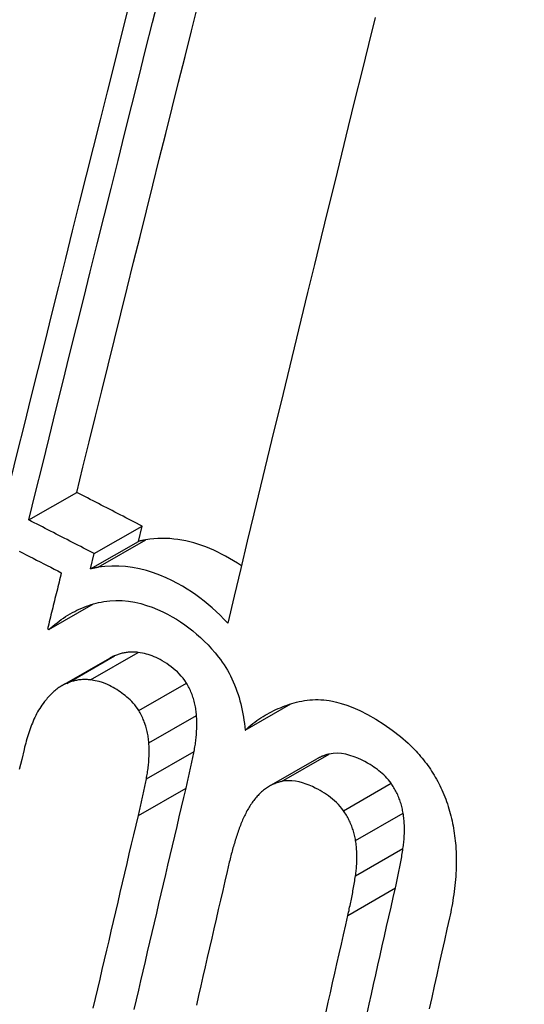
# Model space of a CAD drawing. Header units: inches. Extents: x 532.5 to 626.4, y 208.3 to 286.7.
# Tile 9 of 106: x 577.9052 to 577.9672, y 248.0772 to 248.1981. Entities that reach past the tile are written whole.
import ezdxf

# ---------------------------------------------------------------- set-up
doc = ezdxf.new("R2010")
doc.units = ezdxf.units.IN
doc.header["$MEASUREMENT"] = 0
doc.layers.add('Visible Edges(ANSI)', color=7, linetype='Continuous', lineweight=25)
doc.layers.add('Visible Tangent Edges(ANSI)', color=7, linetype='Continuous', lineweight=25)

msp = doc.modelspace()

# ---------------------------------------------------------------- linework, layer by layer
at = {"layer": 'Visible Edges(ANSI)'}
for p, q in [((577.90631, 248.13669), (577.91219, 248.14007)), ((577.91435, 248.13255), (577.92022, 248.13593)), ((577.91977, 248.13406), (577.92022, 248.13593)), ((577.9139, 248.13068), (577.91977, 248.13406)), ((577.9139, 248.13068), (577.91435, 248.13255)), ((577.90877, 248.12323), (577.91424, 248.12637)), ((577.90861, 248.12331), (577.90877, 248.12323)), ((577.9104, 248.11635), (577.91627, 248.11973)), ((577.93288, 248.11088), (577.9385, 248.11411)), ((577.93584, 248.10399), (577.94169, 248.10735))]:
    msp.add_line(p, q, dxfattribs=at)
at = {"layer": 'Visible Edges(ANSI)', "flags": 128}
for points in [[(577.90631, 248.13669), (577.90714, 248.14004), (577.90797, 248.1434), (577.9088, 248.14677), (577.90964, 248.15015), (577.91048, 248.15354), (577.91132, 248.15694), (577.91216, 248.16034), (577.91301, 248.16374), (577.91386, 248.16715), (577.91471, 248.17056), (577.91556, 248.17397), (577.91641, 248.17738), (577.91726, 248.18079), (577.91811, 248.18419), (577.91896, 248.18759), (577.91981, 248.19099), (577.92065, 248.19437), (577.9215, 248.19775), (577.92234, 248.20112)], [(577.91847, 248.19938), (577.91762, 248.196), (577.91677, 248.19261), (577.91592, 248.18922), (577.91507, 248.18581), (577.91421, 248.18241), (577.91336, 248.179), (577.91251, 248.17559), (577.91165, 248.17217), (577.9108, 248.16876), (577.90995, 248.16535), (577.9091, 248.16194), (577.90826, 248.15854), (577.90741, 248.15514), (577.90657, 248.15175), (577.90573, 248.14837), (577.90489, 248.145), (577.90406, 248.14163), (577.90323, 248.13828)], [(577.91219, 248.14007), (577.91295, 248.14318), (577.91372, 248.14629), (577.9145, 248.14942), (577.91527, 248.15255), (577.91605, 248.15569), (577.91683, 248.15884), (577.91761, 248.16199), (577.9184, 248.16515), (577.91918, 248.16831), (577.91997, 248.17147), (577.92076, 248.17463), (577.92154, 248.17779), (577.92233, 248.18095), (577.92312, 248.18411), (577.92391, 248.18727), (577.9247, 248.19042), (577.92549, 248.19357), (577.92627, 248.19672), (577.92706, 248.19985)], [(577.94884, 248.19836), (577.94801, 248.19503), (577.94719, 248.19168), (577.94636, 248.18832), (577.94553, 248.18496), (577.9447, 248.18158), (577.94387, 248.1782), (577.94304, 248.17481), (577.94221, 248.17142), (577.94138, 248.16802), (577.94055, 248.16462), (577.93972, 248.16122), (577.93889, 248.15782), (577.93806, 248.15442), (577.93724, 248.15102), (577.93641, 248.14762), (577.93559, 248.14423), (577.93477, 248.14084), (577.93396, 248.13745), (577.93314, 248.13408), (577.93233, 248.13071), (577.93153, 248.12735), (577.93073, 248.124)], [(577.92022, 248.13593), (577.91989, 248.1361), (577.91955, 248.13628), (577.91922, 248.13645), (577.91888, 248.13662), (577.91855, 248.13679), (577.91821, 248.13696), (577.91788, 248.13714), (577.91754, 248.13731), (577.91721, 248.13748), (577.91687, 248.13765), (577.91654, 248.13783), (577.9162, 248.138), (577.91587, 248.13817), (577.91553, 248.13834), (577.9152, 248.13852), (577.91486, 248.13869), (577.91453, 248.13886), (577.91419, 248.13903), (577.91386, 248.13921), (577.91352, 248.13938), (577.91319, 248.13955), (577.91286, 248.13972), (577.91252, 248.1399), (577.91219, 248.14007)], [(577.91435, 248.13255), (577.91402, 248.13272), (577.91368, 248.1329), (577.91335, 248.13307), (577.91301, 248.13324), (577.91268, 248.13341), (577.91234, 248.13358), (577.912, 248.13376), (577.91167, 248.13393), (577.91133, 248.1341), (577.911, 248.13427), (577.91066, 248.13444), (577.91033, 248.13462), (577.90999, 248.13479), (577.90966, 248.13496), (577.90932, 248.13513), (577.90899, 248.13531), (577.90866, 248.13548), (577.90832, 248.13565), (577.90799, 248.13582), (577.90765, 248.136), (577.90732, 248.13617), (577.90698, 248.13634), (577.90665, 248.13651), (577.90631, 248.13669)], [(577.92069, 248.13424), (577.92065, 248.13424), (577.92062, 248.13423), (577.92058, 248.13422), (577.92054, 248.13422), (577.9205, 248.13421), (577.92046, 248.1342), (577.92042, 248.1342), (577.92038, 248.13419), (577.92034, 248.13418), (577.92031, 248.13417), (577.92027, 248.13417), (577.92023, 248.13416), (577.92019, 248.13415), (577.92015, 248.13414), (577.92011, 248.13413), (577.92007, 248.13413), (577.92003, 248.13412), (577.92, 248.13411), (577.91996, 248.1341), (577.91992, 248.13409), (577.91988, 248.13409), (577.91984, 248.13408), (577.9198, 248.13407), (577.91977, 248.13406)], [(577.93242, 248.13105), (577.93194, 248.13137), (577.93145, 248.13167), (577.93096, 248.13197), (577.93047, 248.13224), (577.92999, 248.1325), (577.92951, 248.13274), (577.92902, 248.13297), (577.92854, 248.13318), (577.92805, 248.13337), (577.92757, 248.13355), (577.92708, 248.13371), (577.92659, 248.13386), (577.92609, 248.13399), (577.9256, 248.13411), (577.92511, 248.1342), (577.92461, 248.13428), (577.92411, 248.13434), (577.92362, 248.13439), (577.92313, 248.13441), (577.92263, 248.13441), (577.92215, 248.1344), (577.92166, 248.13437), (577.92117, 248.13432), (577.92069, 248.13424)], [(577.90511, 248.13287), (577.90554, 248.13264), (577.90598, 248.13242), (577.90641, 248.1322), (577.90684, 248.13198), (577.90727, 248.13176), (577.9077, 248.13153), (577.90814, 248.13131), (577.90857, 248.13109), (577.909, 248.13087), (577.90943, 248.13065), (577.90986, 248.13042), (577.9103, 248.1302)], [(577.9103, 248.1302), (577.91023, 248.12991), (577.91016, 248.12963), (577.91009, 248.12934), (577.91002, 248.12905), (577.90995, 248.12877), (577.90988, 248.12848), (577.90981, 248.12819), (577.90974, 248.1279), (577.90967, 248.12762), (577.90959, 248.12733), (577.90952, 248.12704), (577.90945, 248.12675), (577.90938, 248.12647), (577.90931, 248.12618), (577.90924, 248.12589), (577.90917, 248.1256), (577.9091, 248.12532), (577.90903, 248.12503), (577.90896, 248.12474), (577.90889, 248.12445), (577.90882, 248.12417), (577.90875, 248.12388), (577.90868, 248.12359), (577.90861, 248.12331)], [(577.91482, 248.13087), (577.91479, 248.13086), (577.91475, 248.13085), (577.91471, 248.13084), (577.91467, 248.13084), (577.91463, 248.13083), (577.91459, 248.13082), (577.91455, 248.13082), (577.91451, 248.13081), (577.91447, 248.1308), (577.91444, 248.13079), (577.9144, 248.13079), (577.91436, 248.13078), (577.91432, 248.13077), (577.91428, 248.13076), (577.91424, 248.13076), (577.9142, 248.13075), (577.91417, 248.13074), (577.91413, 248.13073), (577.91409, 248.13072), (577.91405, 248.13071), (577.91401, 248.13071), (577.91397, 248.1307), (577.91393, 248.13069), (577.9139, 248.13068)], [(577.93073, 248.124), (577.93027, 248.1245), (577.9298, 248.12498), (577.92932, 248.12544), (577.92883, 248.12589), (577.92833, 248.12632), (577.92783, 248.12673), (577.92732, 248.12713), (577.9268, 248.1275), (577.92627, 248.12786), (577.92574, 248.1282), (577.92518, 248.12854), (577.92456, 248.12889), (577.92389, 248.12924), (577.92317, 248.12958), (577.92241, 248.12991), (577.9216, 248.13021), (577.92076, 248.13047), (577.9199, 248.13069), (577.91905, 248.13086), (577.9182, 248.13097), (577.91735, 248.13103), (577.9165, 248.13103), (577.91566, 248.13098), (577.91482, 248.13087)], [(577.90877, 248.12323), (577.90902, 248.12345), (577.90927, 248.12366), (577.90952, 248.12387), (577.90978, 248.12407), (577.91004, 248.12427), (577.9103, 248.12446), (577.91056, 248.12464), (577.91083, 248.12482), (577.9111, 248.12499), (577.91138, 248.12515), (577.91166, 248.12531), (577.91194, 248.12546), (577.91222, 248.1256), (577.91251, 248.12574), (577.9128, 248.12586), (577.91309, 248.12598), (577.91338, 248.1261), (577.91368, 248.1262), (577.91397, 248.1263), (577.91427, 248.12639), (577.91458, 248.12647), (577.91488, 248.12654), (577.91519, 248.1266), (577.9155, 248.12666)], [(577.9155, 248.12666), (577.91625, 248.12676), (577.91701, 248.1268), (577.91777, 248.12678), (577.91855, 248.12671), (577.91931, 248.12658), (577.92006, 248.12641), (577.92078, 248.1262), (577.92147, 248.12596), (577.92213, 248.12569), (577.92276, 248.1254), (577.92335, 248.1251), (577.92391, 248.1248), (577.92443, 248.12449), (577.92494, 248.12417), (577.92545, 248.12382), (577.92595, 248.12346), (577.92644, 248.12307), (577.92692, 248.12267), (577.9274, 248.12225), (577.92786, 248.12181), (577.92832, 248.12135), (577.92876, 248.12087), (577.92919, 248.12037), (577.92961, 248.11986)], [(577.91974, 248.12042), (577.91961, 248.12044), (577.91949, 248.12045), (577.91936, 248.12046), (577.91924, 248.12047), (577.91911, 248.12047), (577.91899, 248.12047), (577.91887, 248.12047), (577.91874, 248.12047), (577.91862, 248.12046), (577.9185, 248.12045), (577.91837, 248.12043), (577.91825, 248.12041), (577.91813, 248.12039), (577.91801, 248.12037), (577.91789, 248.12035), (577.91777, 248.12032), (577.91765, 248.12029), (577.91753, 248.12026), (577.91742, 248.12022), (577.9173, 248.12018), (577.91718, 248.12014), (577.91707, 248.1201), (577.91695, 248.12006), (577.91684, 248.12001)], [(577.92566, 248.11666), (577.92547, 248.11697), (577.92525, 248.11725), (577.92503, 248.11753), (577.92479, 248.11778), (577.92455, 248.11803), (577.9243, 248.11825), (577.92404, 248.11847), (577.92378, 248.11867), (577.92351, 248.11887), (577.92324, 248.11905), (577.92297, 248.11923), (577.9227, 248.11939), (577.92244, 248.11954), (577.92218, 248.11967), (577.92193, 248.1198), (577.92169, 248.1199), (577.92145, 248.12), (577.92121, 248.12008), (577.92098, 248.12016), (577.92074, 248.12022), (577.9205, 248.12028), (577.92025, 248.12033), (577.92, 248.12038), (577.91974, 248.12042)], [(577.91684, 248.12001), (577.91681, 248.12), (577.91679, 248.11999), (577.91676, 248.11998), (577.91674, 248.11997), (577.91672, 248.11996), (577.91669, 248.11995), (577.91667, 248.11994), (577.91664, 248.11993), (577.91662, 248.11992), (577.9166, 248.11991), (577.91657, 248.11989), (577.91655, 248.11988), (577.91653, 248.11987), (577.9165, 248.11986), (577.91648, 248.11985), (577.91645, 248.11983), (577.91643, 248.11982), (577.91641, 248.11981), (577.91638, 248.1198), (577.91636, 248.11978), (577.91634, 248.11977), (577.91631, 248.11976), (577.91629, 248.11975), (577.91627, 248.11973)], [(577.92961, 248.11986), (577.92985, 248.11955), (577.93007, 248.11923), (577.93029, 248.11891), (577.9305, 248.11858), (577.9307, 248.11824), (577.9309, 248.11789), (577.93108, 248.11754), (577.93126, 248.11717), (577.93142, 248.1168), (577.93158, 248.11643), (577.93173, 248.11605), (577.93187, 248.11567), (577.932, 248.11528), (577.93212, 248.11489), (577.93223, 248.11449), (577.93233, 248.1141), (577.93243, 248.1137), (577.93251, 248.1133), (577.93259, 248.1129), (577.93266, 248.11249), (577.93273, 248.11209), (577.93278, 248.11169), (577.93283, 248.11128), (577.93288, 248.11088)], [(577.91097, 248.11663), (577.91083, 248.11657), (577.91069, 248.11651), (577.91055, 248.11644), (577.91041, 248.11636), (577.91028, 248.11628), (577.91014, 248.1162), (577.91001, 248.11611), (577.90988, 248.11602), (577.90976, 248.11592), (577.90963, 248.11582), (577.90951, 248.11572), (577.90938, 248.11561), (577.90926, 248.1155), (577.90915, 248.11539), (577.90903, 248.11528), (577.90891, 248.11516), (577.9088, 248.11504), (577.90869, 248.11492), (577.90858, 248.11479), (577.90847, 248.11466), (577.90836, 248.11454), (577.90825, 248.1144), (577.90815, 248.11427), (577.90805, 248.11414)], [(577.91387, 248.11704), (577.91375, 248.11706), (577.91362, 248.11708), (577.9135, 248.11709), (577.91337, 248.11709), (577.91325, 248.1171), (577.91312, 248.1171), (577.913, 248.11709), (577.91288, 248.11709), (577.91275, 248.11708), (577.91263, 248.11707), (577.91251, 248.11705), (577.91239, 248.11704), (577.91227, 248.11702), (577.91215, 248.11699), (577.91203, 248.11697), (577.91191, 248.11694), (577.91179, 248.11691), (577.91167, 248.11688), (577.91155, 248.11684), (577.91143, 248.11681), (577.91132, 248.11677), (577.9112, 248.11672), (577.91109, 248.11668), (577.91097, 248.11663)], [(577.9198, 248.11329), (577.91965, 248.11353), (577.91948, 248.11376), (577.91931, 248.11398), (577.91913, 248.11419), (577.91895, 248.11439), (577.91876, 248.11459), (577.91856, 248.11477), (577.91836, 248.11495), (577.91816, 248.11512), (577.91795, 248.11528), (577.91774, 248.11543), (577.91753, 248.11558), (577.91731, 248.11572), (577.9171, 248.11586), (577.91688, 248.11599), (577.91666, 248.11612), (577.91644, 248.11624), (577.91621, 248.11636), (577.91596, 248.11648), (577.91568, 248.1166), (577.91534, 248.11672), (577.91493, 248.11684), (577.91445, 248.11695), (577.91387, 248.11704)], [(577.9269, 248.11269), (577.92689, 248.11286), (577.92687, 248.11304), (577.92686, 248.11321), (577.92683, 248.11339), (577.92681, 248.11356), (577.92678, 248.11374), (577.92674, 248.11391), (577.9267, 248.11408), (577.92666, 248.11425), (577.92662, 248.11443), (577.92657, 248.1146), (577.92652, 248.11477), (577.92647, 248.11493), (577.92641, 248.1151), (577.92635, 248.11526), (577.92628, 248.11543), (577.92622, 248.11559), (577.92615, 248.11575), (577.92607, 248.1159), (577.926, 248.11606), (577.92592, 248.11621), (577.92584, 248.11636), (577.92575, 248.11652), (577.92566, 248.11666)], [(577.90805, 248.11414), (577.90791, 248.11395), (577.90777, 248.11375), (577.90764, 248.11354), (577.90751, 248.11333), (577.90739, 248.11312), (577.90727, 248.1129), (577.90716, 248.11268), (577.90705, 248.11245), (577.90694, 248.11222), (577.90684, 248.11199), (577.90674, 248.11175), (577.90665, 248.11152), (577.90656, 248.11128), (577.90647, 248.11104), (577.90638, 248.11079), (577.9063, 248.11055), (577.90622, 248.1103), (577.90614, 248.11005), (577.90606, 248.1098), (577.90599, 248.10954), (577.90592, 248.10929), (577.90585, 248.10903), (577.90579, 248.10878), (577.90573, 248.10852)], [(577.93288, 248.11088), (577.93311, 248.11109), (577.93334, 248.11129), (577.93358, 248.11149), (577.93382, 248.11169), (577.93406, 248.11187), (577.93431, 248.11205), (577.93456, 248.11223), (577.93481, 248.11239), (577.93507, 248.11256), (577.93532, 248.11271), (577.93558, 248.11286), (577.93585, 248.11301), (577.93611, 248.11314), (577.93638, 248.11328), (577.93665, 248.1134), (577.93692, 248.11353), (577.9372, 248.11364), (577.93747, 248.11375), (577.93775, 248.11386), (577.93803, 248.11396), (577.93831, 248.11406), (577.9386, 248.11415), (577.93889, 248.11423), (577.93917, 248.11431)], [(577.93917, 248.11431), (577.9395, 248.11439), (577.93983, 248.11446), (577.94016, 248.11452), (577.94049, 248.11457), (577.94082, 248.1146), (577.94116, 248.11462), (577.9415, 248.11463), (577.94183, 248.11463), (577.94217, 248.11462), (577.94252, 248.11459), (577.94286, 248.11456), (577.94321, 248.11451), (577.9436, 248.11444), (577.94409, 248.11433), (577.94468, 248.11417), (577.94535, 248.11395), (577.94611, 248.11366), (577.94696, 248.11328), (577.9479, 248.11281), (577.94892, 248.11223), (577.94995, 248.11158), (577.95095, 248.11087), (577.95194, 248.1101), (577.95289, 248.10927)], [(577.92105, 248.10931), (577.92103, 248.10949), (577.92102, 248.10966), (577.921, 248.10984), (577.92097, 248.11001), (577.92095, 248.11019), (577.92092, 248.11036), (577.92088, 248.11053), (577.92085, 248.1107), (577.92081, 248.11088), (577.92076, 248.11105), (577.92071, 248.11122), (577.92066, 248.11139), (577.92061, 248.11156), (577.92055, 248.11172), (577.92049, 248.11189), (577.92043, 248.11205), (577.92036, 248.11221), (577.92029, 248.11237), (577.92021, 248.11253), (577.92014, 248.11268), (577.92006, 248.11284), (577.91998, 248.11299), (577.91989, 248.11314), (577.9198, 248.11329)], [(577.9266, 248.10828), (577.92664, 248.10846), (577.92667, 248.10864), (577.9267, 248.10882), (577.92673, 248.109), (577.92676, 248.10918), (577.92678, 248.10936), (577.92681, 248.10954), (577.92683, 248.10972), (577.92685, 248.1099), (577.92687, 248.11008), (577.92688, 248.11026), (577.9269, 248.11045), (577.92691, 248.11063), (577.92692, 248.11082), (577.92693, 248.111), (577.92693, 248.11119), (577.92694, 248.11137), (577.92694, 248.11156), (577.92694, 248.11175), (577.92694, 248.11193), (577.92693, 248.11212), (577.92693, 248.11231), (577.92692, 248.1125), (577.9269, 248.11269)], [(577.92075, 248.10491), (577.92078, 248.10509), (577.92081, 248.10527), (577.92084, 248.10544), (577.92087, 248.10562), (577.9209, 248.1058), (577.92093, 248.10598), (577.92095, 248.10616), (577.92097, 248.10634), (577.92099, 248.10653), (577.92101, 248.10671), (577.92103, 248.10689), (577.92104, 248.10707), (577.92105, 248.10726), (577.92106, 248.10744), (577.92107, 248.10763), (577.92108, 248.10781), (577.92108, 248.108), (577.92108, 248.10819), (577.92108, 248.10837), (577.92108, 248.10856), (577.92107, 248.10875), (577.92107, 248.10894), (577.92106, 248.10913), (577.92105, 248.10931)], [(577.90573, 248.10852), (577.90543, 248.1073), (577.90513, 248.10607)], [(577.92562, 248.10378), (577.92567, 248.10397), (577.92571, 248.10415), (577.92575, 248.10434), (577.9258, 248.10453), (577.92584, 248.10471), (577.92588, 248.1049), (577.92592, 248.10509), (577.92597, 248.10527), (577.92601, 248.10546), (577.92605, 248.10565), (577.92609, 248.10584), (577.92613, 248.10602), (577.92617, 248.10621), (577.92621, 248.1064), (577.92625, 248.10659), (577.92629, 248.10677), (577.92633, 248.10696), (577.92637, 248.10715), (577.92641, 248.10734), (577.92645, 248.10753), (577.92649, 248.10772), (577.92653, 248.10791), (577.92657, 248.10809), (577.9266, 248.10828)], [(577.95289, 248.10927), (577.95309, 248.10908), (577.95329, 248.10889), (577.95348, 248.1087), (577.95368, 248.1085), (577.95387, 248.1083), (577.95406, 248.10809), (577.95425, 248.10788), (577.95443, 248.10767), (577.95461, 248.10745), (577.95479, 248.10723), (577.95496, 248.10701), (577.95513, 248.10678), (577.9553, 248.10655), (577.95546, 248.10632), (577.95562, 248.10609), (577.95578, 248.10585), (577.95593, 248.10561), (577.95608, 248.10536), (577.95623, 248.10511), (577.95638, 248.10486), (577.95652, 248.1046), (577.95665, 248.10435), (577.95679, 248.10408), (577.95692, 248.10382)], [(577.94318, 248.10794), (577.94311, 248.10793), (577.94305, 248.10791), (577.94298, 248.10789), (577.94292, 248.10788), (577.94286, 248.10786), (577.94279, 248.10784), (577.94273, 248.10782), (577.94266, 248.1078), (577.9426, 248.10777), (577.94254, 248.10775), (577.94248, 248.10773), (577.94241, 248.1077), (577.94235, 248.10768), (577.94229, 248.10765), (577.94223, 248.10763), (577.94217, 248.1076), (577.94211, 248.10757), (577.94204, 248.10754), (577.94198, 248.10751), (577.94192, 248.10748), (577.94186, 248.10745), (577.9418, 248.10742), (577.94175, 248.10739), (577.94169, 248.10735)], [(577.95079, 248.10436), (577.95063, 248.10458), (577.95046, 248.1048), (577.95028, 248.105), (577.9501, 248.1052), (577.94991, 248.10539), (577.94971, 248.10557), (577.94951, 248.10574), (577.94931, 248.10591), (577.94911, 248.10606), (577.9489, 248.10622), (577.94869, 248.10636), (577.94848, 248.1065), (577.94823, 248.10666), (577.94792, 248.10684), (577.94756, 248.10703), (577.94716, 248.10724), (577.94672, 248.10744), (577.94625, 248.10762), (577.94575, 248.10779), (577.94524, 248.10792), (577.94472, 248.10801), (577.9442, 248.10805), (577.94368, 248.10803), (577.94318, 248.10794)], [(577.91977, 248.10041), (577.91981, 248.1006), (577.91986, 248.10078), (577.9199, 248.10097), (577.91994, 248.10116), (577.91998, 248.10134), (577.92003, 248.10153), (577.92007, 248.10171), (577.92011, 248.1019), (577.92015, 248.10209), (577.92019, 248.10228), (577.92024, 248.10246), (577.92028, 248.10265), (577.92032, 248.10284), (577.92036, 248.10303), (577.9204, 248.10321), (577.92044, 248.1034), (577.92048, 248.10359), (577.92052, 248.10378), (577.92056, 248.10397), (577.92059, 248.10416), (577.92063, 248.10434), (577.92067, 248.10453), (577.92071, 248.10472), (577.92075, 248.10491)], [(577.93733, 248.10457), (577.93719, 248.10454), (577.93705, 248.1045), (577.93691, 248.10446), (577.93678, 248.10441), (577.93664, 248.10437), (577.93651, 248.10431), (577.93637, 248.10426), (577.93624, 248.1042), (577.93611, 248.10413), (577.93598, 248.10407), (577.93586, 248.104), (577.93573, 248.10392), (577.9356, 248.10384), (577.93548, 248.10376), (577.93536, 248.10368), (577.93524, 248.10359), (577.93512, 248.1035), (577.93501, 248.1034), (577.9349, 248.10331), (577.93478, 248.1032), (577.93467, 248.1031), (577.93457, 248.10299), (577.93446, 248.10288), (577.93436, 248.10277)], [(577.94495, 248.10099), (577.94475, 248.10126), (577.94454, 248.10152), (577.94432, 248.10177), (577.94409, 248.102), (577.94385, 248.10222), (577.94361, 248.10243), (577.94336, 248.10262), (577.94311, 248.10281), (577.94286, 248.10299), (577.9426, 248.10316), (577.94234, 248.10332), (577.94207, 248.10347), (577.9418, 248.10362), (577.94148, 248.10378), (577.94113, 248.10395), (577.94075, 248.10412), (577.94035, 248.10427), (577.93993, 248.10441), (577.93949, 248.10453), (577.93905, 248.10461), (577.93861, 248.10467), (577.93818, 248.10468), (577.93775, 248.10465), (577.93733, 248.10457)], [(577.91926, 248.07659), (577.91953, 248.07777), (577.9198, 248.07895), (577.92008, 248.08013), (577.92035, 248.08131), (577.92063, 248.0825), (577.9209, 248.08368), (577.92118, 248.08486), (577.92145, 248.08605), (577.92173, 248.08723), (577.92201, 248.08841), (577.92228, 248.0896), (577.92256, 248.09078), (577.92284, 248.09196), (577.92312, 248.09315), (577.92339, 248.09433), (577.92367, 248.09551), (577.92395, 248.0967), (577.92423, 248.09788), (577.92451, 248.09906), (577.92479, 248.10024), (577.92507, 248.10142), (577.92534, 248.1026), (577.92562, 248.10378)], [(577.95228, 248.10069), (577.95225, 248.10086), (577.95222, 248.10102), (577.95219, 248.10119), (577.95215, 248.10135), (577.95211, 248.10151), (577.95206, 248.10168), (577.95202, 248.10184), (577.95197, 248.102), (577.95191, 248.10216), (577.95186, 248.10232), (577.9518, 248.10247), (577.95174, 248.10263), (577.95167, 248.10278), (577.95161, 248.10294), (577.95154, 248.10309), (577.95146, 248.10323), (577.95139, 248.10338), (577.95131, 248.10352), (577.95123, 248.10367), (577.95115, 248.10381), (577.95106, 248.10395), (577.95097, 248.10409), (577.95089, 248.10422), (577.95079, 248.10436)], [(577.95692, 248.10382), (577.95704, 248.10354), (577.95717, 248.10326), (577.95729, 248.10298), (577.9574, 248.10269), (577.95751, 248.10241), (577.95762, 248.10212), (577.95772, 248.10183), (577.95781, 248.10153), (577.9579, 248.10124), (577.95799, 248.10094), (577.95807, 248.10065), (577.95815, 248.10035), (577.95822, 248.10005), (577.95829, 248.09975), (577.95835, 248.09944), (577.95841, 248.09914), (577.95846, 248.09884), (577.95851, 248.09853), (577.95856, 248.09823), (577.9586, 248.09792), (577.95864, 248.09762), (577.95867, 248.09731), (577.9587, 248.09701), (577.95873, 248.09671)], [(577.93436, 248.10277), (577.93425, 248.10264), (577.93414, 248.10252), (577.93404, 248.10239), (577.93393, 248.10226), (577.93383, 248.10212), (577.93373, 248.10199), (577.93364, 248.10185), (577.93354, 248.10171), (577.93345, 248.10156), (577.93336, 248.10142), (577.93327, 248.10127), (577.93319, 248.10113), (577.9331, 248.10097), (577.93302, 248.10082), (577.93294, 248.10067), (577.93286, 248.10051), (577.93278, 248.10035), (577.93271, 248.1002), (577.93263, 248.10003), (577.93256, 248.09987), (577.93249, 248.09971), (577.93242, 248.09954), (577.93236, 248.09937), (577.93229, 248.0992)], [(577.94644, 248.09733), (577.94641, 248.0975), (577.94638, 248.09766), (577.94635, 248.09782), (577.94631, 248.09799), (577.94627, 248.09815), (577.94622, 248.09831), (577.94618, 248.09847), (577.94613, 248.09863), (577.94607, 248.09879), (577.94602, 248.09895), (577.94596, 248.09911), (577.9459, 248.09926), (577.94583, 248.09942), (577.94576, 248.09957), (577.94569, 248.09972), (577.94562, 248.09987), (577.94555, 248.10001), (577.94547, 248.10016), (577.94539, 248.1003), (577.94531, 248.10044), (577.94522, 248.10058), (577.94513, 248.10072), (577.94504, 248.10086), (577.94495, 248.10099)], [(577.91423, 248.07676), (577.9145, 248.07795), (577.91478, 248.07913), (577.91505, 248.08031), (577.91533, 248.08149), (577.9156, 248.08268), (577.91588, 248.08386), (577.91616, 248.08504), (577.91643, 248.08623), (577.91671, 248.08741), (577.91699, 248.08859), (577.91726, 248.08978), (577.91754, 248.09096), (577.91782, 248.09214), (577.9181, 248.09333), (577.91838, 248.09451), (577.91865, 248.09569), (577.91893, 248.09687), (577.91921, 248.09805), (577.91949, 248.09923), (577.91977, 248.10041)], [(577.95226, 248.09637), (577.95229, 248.09654), (577.95231, 248.09672), (577.95233, 248.09689), (577.95235, 248.09707), (577.95237, 248.09725), (577.95239, 248.09742), (577.9524, 248.0976), (577.95241, 248.09778), (577.95242, 248.09796), (577.95243, 248.09814), (577.95244, 248.09832), (577.95244, 248.0985), (577.95244, 248.09868), (577.95244, 248.09886), (577.95244, 248.09905), (577.95243, 248.09923), (577.95242, 248.09941), (577.95241, 248.09959), (577.9524, 248.09978), (577.95238, 248.09996), (577.95236, 248.10014), (577.95234, 248.10033), (577.95231, 248.10051), (577.95228, 248.10069)], [(577.93229, 248.0992), (577.93223, 248.09902), (577.93216, 248.09884), (577.93209, 248.09866), (577.93203, 248.09848), (577.93196, 248.09829), (577.9319, 248.09811), (577.93184, 248.09792), (577.93178, 248.09774), (577.93172, 248.09755), (577.93166, 248.09737), (577.9316, 248.09718), (577.93155, 248.09699), (577.93149, 248.0968), (577.93143, 248.09661), (577.93138, 248.09643), (577.93133, 248.09624), (577.93127, 248.09604), (577.93122, 248.09585), (577.93117, 248.09566), (577.93112, 248.09547), (577.93107, 248.09528), (577.93103, 248.09508), (577.93098, 248.09489), (577.93093, 248.0947)], [(577.94642, 248.093), (577.94645, 248.09318), (577.94647, 248.09335), (577.94649, 248.09353), (577.94651, 248.09371), (577.94653, 248.09388), (577.94655, 248.09406), (577.94656, 248.09424), (577.94658, 248.09442), (577.94659, 248.0946), (577.94659, 248.09478), (577.9466, 248.09496), (577.9466, 248.09514), (577.9466, 248.09532), (577.9466, 248.0955), (577.9466, 248.09568), (577.94659, 248.09587), (577.94658, 248.09605), (577.94657, 248.09623), (577.94656, 248.09641), (577.94654, 248.0966), (577.94652, 248.09678), (577.9465, 248.09696), (577.94647, 248.09715), (577.94644, 248.09733)], [(577.95133, 248.09151), (577.95138, 248.09171), (577.95142, 248.09191), (577.95146, 248.09211), (577.95151, 248.09231), (577.95155, 248.09251), (577.95159, 248.09271), (577.95164, 248.09291), (577.95168, 248.09311), (577.95172, 248.09331), (577.95176, 248.09352), (577.9518, 248.09372), (577.95184, 248.09392), (577.95188, 248.09412), (577.95191, 248.09433), (577.95195, 248.09453), (577.95199, 248.09473), (577.95202, 248.09494), (577.95206, 248.09514), (577.9521, 248.09534), (577.95213, 248.09555), (577.95216, 248.09575), (577.9522, 248.09596), (577.95223, 248.09616), (577.95226, 248.09637)], [(577.95873, 248.09671), (577.95876, 248.09633), (577.95878, 248.09595), (577.95879, 248.09557), (577.9588, 248.09519), (577.95881, 248.09481), (577.9588, 248.09443), (577.9588, 248.09406), (577.95878, 248.09368), (577.95876, 248.0933), (577.95874, 248.09293), (577.95871, 248.09255), (577.95868, 248.09218), (577.95864, 248.09181), (577.95859, 248.09144), (577.95855, 248.09107), (577.9585, 248.0907), (577.95844, 248.09034), (577.95838, 248.08997), (577.95832, 248.08961), (577.95826, 248.08925), (577.95819, 248.0889), (577.95812, 248.08855), (577.95805, 248.08819), (577.95797, 248.08785)], [(577.93093, 248.0947), (577.93066, 248.09353), (577.93039, 248.09236), (577.93012, 248.09119), (577.92985, 248.09002), (577.92958, 248.08885), (577.92931, 248.08768), (577.92904, 248.08651), (577.92877, 248.08534), (577.9285, 248.08417), (577.92823, 248.08299), (577.92796, 248.08182), (577.92769, 248.08065), (577.92742, 248.07948), (577.92716, 248.07831), (577.92689, 248.07714)], [(577.94549, 248.08815), (577.94554, 248.08835), (577.94558, 248.08855), (577.94563, 248.08875), (577.94567, 248.08895), (577.94571, 248.08915), (577.94576, 248.08935), (577.9458, 248.08955), (577.94584, 248.08975), (577.94588, 248.08995), (577.94592, 248.09015), (577.94596, 248.09036), (577.946, 248.09056), (577.94604, 248.09076), (577.94608, 248.09096), (577.94611, 248.09117), (577.94615, 248.09137), (577.94619, 248.09157), (577.94622, 248.09178), (577.94626, 248.09198), (577.94629, 248.09219), (577.94633, 248.09239), (577.94636, 248.0926), (577.94639, 248.0928), (577.94642, 248.093)], [(577.94785, 248.07609), (577.94812, 248.07727), (577.94838, 248.07846), (577.94865, 248.07965), (577.94892, 248.08084), (577.94918, 248.08202), (577.94945, 248.08321), (577.94972, 248.0844), (577.94999, 248.08558), (577.95025, 248.08677), (577.95052, 248.08796), (577.95079, 248.08914), (577.95106, 248.09033), (577.95133, 248.09151)], [(577.94282, 248.07629), (577.94308, 248.07748), (577.94335, 248.07866), (577.94362, 248.07985), (577.94388, 248.08104), (577.94415, 248.08222), (577.94442, 248.08341), (577.94469, 248.0846), (577.94496, 248.08578), (577.94523, 248.08697), (577.94549, 248.08815)], [(577.95797, 248.08785), (577.95766, 248.08645), (577.95734, 248.08506), (577.95703, 248.08366), (577.95672, 248.08226), (577.95641, 248.08087), (577.9561, 248.07947), (577.95579, 248.07807), (577.95548, 248.07667)]]:
    msp.add_lwpolyline(points, dxfattribs=at)
at = {"layer": 'Visible Edges(ANSI)'}
for centre, major_axis, start_param, end_param in [((577.92214, 247.31549), (-0.64835, 1.12588), 5.16346, 5.835982), ((577.8174, 247.81844), (0.15718, -0.27294), 2.362013, 7.062765)]:
    msp.add_ellipse(centre, major_axis=major_axis, ratio=0.578093, start_param=start_param, end_param=end_param, dxfattribs=at)
msp.add_ellipse((577.81392, 247.81644), major_axis=(-0.15963, 0.2772), ratio=0.578093, dxfattribs=at)
at = {"layer": 'Visible Tangent Edges(ANSI)'}
for p, q in [((577.91482, 248.13087), (577.92069, 248.13424)), ((577.91387, 248.11704), (577.91974, 248.12042)), ((577.91097, 248.11663), (577.91684, 248.12001)), ((577.9198, 248.11329), (577.92566, 248.11666)), ((577.92105, 248.10931), (577.9269, 248.11269)), ((577.92075, 248.10491), (577.9266, 248.10828)), ((577.93733, 248.10457), (577.94318, 248.10794)), ((577.91977, 248.10041), (577.92562, 248.10378)), ((577.94495, 248.10099), (577.95079, 248.10436)), ((577.94644, 248.09733), (577.95228, 248.10069)), ((577.94642, 248.093), (577.95226, 248.09637)), ((577.94549, 248.08815), (577.95133, 248.09151))]:
    msp.add_line(p, q, dxfattribs=at)
for centre, major_axis, start_param, end_param in [((577.8164, 247.81787), (-0.17285, 0.30015), 5.049711, 10.658253), ((577.81635, 247.81784), (-0.1503, 0.261), 4.099688, 6.899754)]:
    msp.add_ellipse(centre, major_axis=major_axis, ratio=0.578093, start_param=start_param, end_param=end_param, dxfattribs=at)
for centre, major_axis in [((577.817, 247.81821), (0.17078, -0.29656)), ((577.81402, 247.8165), (-0.16238, 0.28198)), ((577.81392, 247.81644), (0.16178, -0.28094))]:
    msp.add_ellipse(centre, major_axis=major_axis, ratio=0.578093, dxfattribs=at)

doc.saveas('drawing.dxf')
